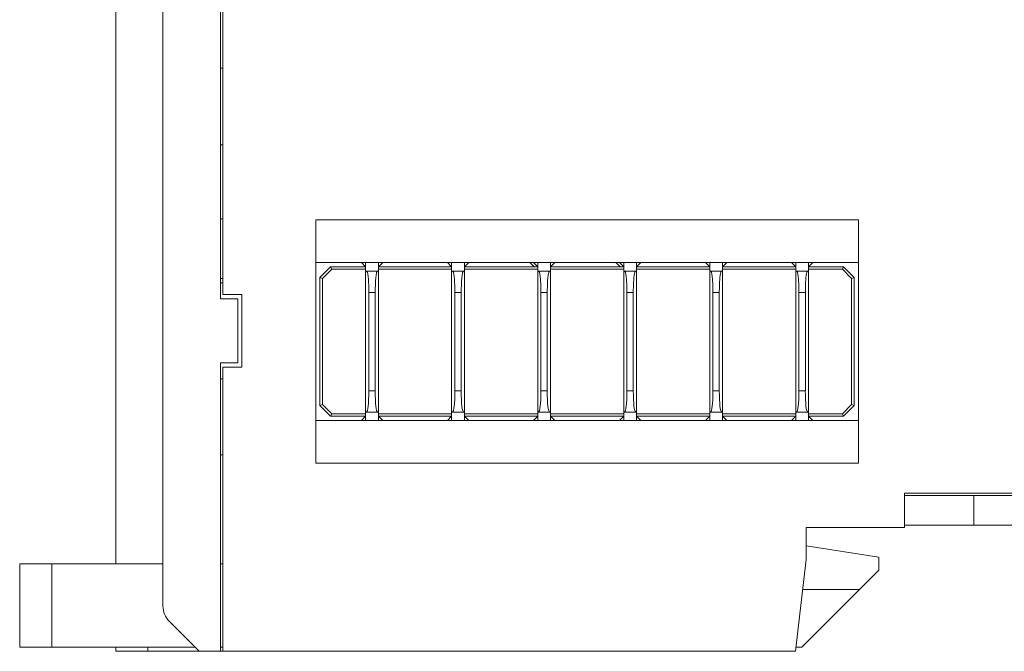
# Model space of a CAD drawing. Header units: inches. Extents: x 1106 to 1533, y 168 to 467.
# Tile 3 of 23: x 1215 to 1261, y 284 to 314. Entities that reach past the tile are written whole.
import ezdxf

# ---------------------------------------------------------------- set-up
doc = ezdxf.new("R2010")
doc.units = ezdxf.units.IN
doc.header["$LTSCALE"] = 23.1
doc.header["$MEASUREMENT"] = 0
doc.layers.get('0').update_dxf_attribs({"lineweight": 18})
doc.layers.add('1_30_1_1', color=7, linetype='Continuous', lineweight=18)
doc.layers.add('1_39_1_1', color=7, linetype='Continuous', lineweight=18)

msp = doc.modelspace()

# ---------------------------------------------------------------- linework, layer by layer
at = {"color": 7, "linetype": 'Continuous', "lineweight": 0}
for p, q in [((1219.349, 352.15), (1219.349, 288.05)), ((1221.553, 349.339), (1221.553, 286.064)), ((1224.249, 300.45), (1224.249, 322.3)), ((1224.349, 300.65), (1224.349, 322.1)), ((1224.349, 311.25), (1224.249, 311.25)), ((1224.249, 307.65), (1224.349, 307.65)), ((1224.249, 304.2), (1224.349, 304.2)), ((1254.099, 304.15), (1228.699, 304.15)), ((1228.699, 304.15), (1228.699, 292.75)), ((1254.099, 292.75), (1254.099, 304.15)), ((1254.099, 302.15), (1228.699, 302.15)), ((1224.349, 301.4), (1224.249, 301.4)), ((1224.349, 301.2), (1224.249, 301.2)), ((1225.049, 300.45), (1224.249, 300.45)), ((1224.349, 300.65), (1225.249, 300.65)), ((1225.049, 297.45), (1225.049, 300.45)), ((1225.249, 297.25), (1225.249, 300.65)), ((1224.249, 297.45), (1225.049, 297.45)), ((1224.249, 283.95), (1224.249, 297.45)), ((1224.349, 297.25), (1225.249, 297.25)), ((1224.349, 283.95), (1224.349, 297.25)), ((1224.249, 296.7), (1224.349, 296.7)), ((1228.699, 294.75), (1254.099, 294.75)), ((1224.249, 293.15), (1224.349, 293.15)), ((1254.099, 292.75), (1228.699, 292.75)), ((1256.249, 291.35), (1282.449, 291.35)), ((1256.249, 291.35), (1256.249, 289.75)), ((1256.249, 291.25), (1282.449, 291.25)), ((1259.499, 289.85), (1259.499, 291.25)), ((1264.549, 289.85), (1256.249, 289.85)), ((1256.249, 289.75), (1251.649, 289.75)), ((1251.649, 289.75), (1251.649, 288.25)), ((1251.649, 288.886), (1255.049, 288.35)), ((1216.349, 284.15), (1216.349, 288.05)), ((1224.349, 288.05), (1224.249, 288.05)), ((1251.649, 288.25), (1251.149, 283.95)), ((1255.049, 288.35), (1255.049, 287.75)), ((1255.049, 287.75), (1251.449, 284.15)), ((1254.149, 286.85), (1251.486, 286.85)), ((1223.253, 283.95), (1221.846, 285.357)), ((1219.349, 283.95), (1219.349, 284.15)), ((1219.349, 283.95), (1251.149, 283.95)), ((1220.849, 283.95), (1220.849, 284.15)), ((1224.349, 284.15), (1224.249, 284.15)), ((1251.449, 284.15), (1251.173, 284.15))]:
    msp.add_line(p, q, dxfattribs=at)
at = {"color": 0, "linetype": 'Continuous', "lineweight": 0}
for p, q in [((1214.849, 288.05), (1221.553, 288.05)), ((1214.849, 288.05), (1214.849, 284.15)), ((1214.849, 284.15), (1223.053, 284.15))]:
    msp.add_line(p, q, dxfattribs=at)
at = {"color": 7, "linetype": 'Continuous', "lineweight": 0}
msp.add_arc((1222.553, 286.064), 1, 180, 225, dxfattribs=at)
at = {"layer": '1_30_1_1', "color": 7, "linetype": 'Continuous', "lineweight": 0}
for p, q in [((1231.037, 301.949), (1231.037, 302.15)), ((1231.637, 301.949), (1231.637, 302.15)), ((1235.062, 301.949), (1235.062, 302.15)), ((1235.662, 301.949), (1235.662, 302.15)), ((1239.087, 301.949), (1239.087, 302.15)), ((1239.687, 301.949), (1239.687, 302.15)), ((1243.112, 301.949), (1243.112, 302.15)), ((1243.712, 301.949), (1243.712, 302.15)), ((1247.137, 301.949), (1247.137, 302.15)), ((1247.737, 301.949), (1247.737, 302.15)), ((1251.162, 301.949), (1251.162, 302.15)), ((1251.762, 301.949), (1251.762, 302.15)), ((1231.037, 301.749), (1231.637, 301.749)), ((1231.074, 301.749), (1231.097, 301.734)), ((1231.577, 301.734), (1231.599, 301.749)), ((1235.062, 301.749), (1235.662, 301.749)), ((1235.099, 301.749), (1235.122, 301.734)), ((1235.602, 301.734), (1235.624, 301.749)), ((1239.087, 301.749), (1239.687, 301.749)), ((1239.124, 301.749), (1239.147, 301.734)), ((1239.627, 301.734), (1239.649, 301.749)), ((1243.112, 301.749), (1243.712, 301.749)), ((1243.149, 301.749), (1243.172, 301.734)), ((1243.652, 301.734), (1243.674, 301.749)), ((1247.137, 301.749), (1247.737, 301.749)), ((1247.174, 301.749), (1247.197, 301.734)), ((1247.677, 301.734), (1247.699, 301.749)), ((1251.162, 301.749), (1251.762, 301.749)), ((1251.199, 301.749), (1251.222, 301.734)), ((1251.702, 301.734), (1251.724, 301.749)), ((1231.487, 300.749), (1231.187, 300.749)), ((1231.187, 296.149), (1231.187, 300.749)), ((1231.487, 296.149), (1231.487, 300.749)), ((1235.512, 300.749), (1235.212, 300.749)), ((1235.212, 296.149), (1235.212, 300.749)), ((1235.512, 296.149), (1235.512, 300.749)), ((1239.537, 300.749), (1239.237, 300.749)), ((1239.237, 296.149), (1239.237, 300.749)), ((1239.537, 296.149), (1239.537, 300.749)), ((1243.562, 300.749), (1243.262, 300.749)), ((1243.262, 296.149), (1243.262, 300.749)), ((1243.562, 296.149), (1243.562, 300.749)), ((1247.587, 300.749), (1247.287, 300.749)), ((1247.287, 296.149), (1247.287, 300.749)), ((1247.587, 296.149), (1247.587, 300.749)), ((1251.612, 300.749), (1251.312, 300.749)), ((1251.312, 296.149), (1251.312, 300.749)), ((1251.612, 296.149), (1251.612, 300.749)), ((1231.187, 296.149), (1231.487, 296.149)), ((1235.212, 296.149), (1235.512, 296.149)), ((1239.237, 296.149), (1239.537, 296.149)), ((1243.262, 296.149), (1243.562, 296.149)), ((1247.287, 296.149), (1247.587, 296.149)), ((1251.312, 296.149), (1251.612, 296.149)), ((1231.037, 295.149), (1231.637, 295.149)), ((1231.037, 294.75), (1231.037, 294.949)), ((1231.637, 294.75), (1231.637, 294.949)), ((1235.062, 295.149), (1235.662, 295.149)), ((1235.062, 294.75), (1235.062, 294.949)), ((1235.662, 294.75), (1235.662, 294.949)), ((1239.087, 295.149), (1239.687, 295.149)), ((1239.087, 294.75), (1239.087, 294.949)), ((1239.687, 294.75), (1239.687, 294.949)), ((1243.112, 295.149), (1243.712, 295.149)), ((1243.112, 294.75), (1243.112, 294.949)), ((1243.712, 294.75), (1243.712, 294.949)), ((1247.137, 295.149), (1247.737, 295.149)), ((1247.137, 294.75), (1247.137, 294.949)), ((1247.737, 294.75), (1247.737, 294.949)), ((1251.162, 295.149), (1251.762, 295.149)), ((1251.162, 294.75), (1251.162, 294.949)), ((1251.762, 294.75), (1251.762, 294.949))]:
    msp.add_line(p, q, dxfattribs=at)
for centre, major_axis, start_param, end_param in [((1231.022, 296.612), (-0.053, 1.462), -3.145428, -1.896368), ((1231.651, 296.612), (0.053, 1.462), -4.386817, -3.137757), ((1235.047, 296.612), (-0.053, 1.462), -3.145428, -1.896368), ((1235.676, 296.612), (0.053, 1.462), -4.386817, -3.137757), ((1239.072, 296.612), (-0.053, 1.462), -3.145428, -1.896368), ((1239.701, 296.612), (0.053, 1.462), -4.386817, -3.137757), ((1243.097, 296.612), (-0.053, 1.462), -3.145428, -1.896368), ((1243.726, 296.612), (0.053, 1.462), -4.386817, -3.137757), ((1247.122, 296.612), (-0.053, 1.462), -3.145428, -1.896368), ((1247.751, 296.612), (0.053, 1.462), -4.386817, -3.137757), ((1251.147, 296.612), (-0.053, 1.462), -3.145428, -1.896368), ((1251.776, 296.612), (0.053, 1.462), -4.386817, -3.137757)]:
    msp.add_ellipse(centre, major_axis=major_axis, ratio=0.106591, start_param=start_param, end_param=end_param, dxfattribs=at)
for points in [[(1231.097, 301.734), (1231.102, 301.726), (1231.111, 301.706), (1231.128, 301.654), (1231.144, 301.57), (1231.159, 301.454), (1231.17, 301.324), (1231.178, 301.185), (1231.185, 300.993), (1231.187, 300.847), (1231.187, 300.749)], [(1231.577, 301.734), (1231.572, 301.726), (1231.562, 301.706), (1231.546, 301.654), (1231.53, 301.57), (1231.515, 301.454), (1231.504, 301.324), (1231.496, 301.185), (1231.489, 300.993), (1231.487, 300.847), (1231.487, 300.749)], [(1235.122, 301.734), (1235.127, 301.726), (1235.136, 301.706), (1235.153, 301.654), (1235.169, 301.57), (1235.184, 301.454), (1235.195, 301.324), (1235.203, 301.185), (1235.21, 300.993), (1235.212, 300.847), (1235.212, 300.749)], [(1235.602, 301.734), (1235.597, 301.726), (1235.587, 301.706), (1235.571, 301.654), (1235.555, 301.57), (1235.54, 301.454), (1235.529, 301.324), (1235.521, 301.185), (1235.514, 300.993), (1235.512, 300.847), (1235.512, 300.749)], [(1239.147, 301.734), (1239.152, 301.726), (1239.161, 301.706), (1239.178, 301.654), (1239.194, 301.57), (1239.209, 301.454), (1239.22, 301.324), (1239.228, 301.185), (1239.235, 300.993), (1239.237, 300.847), (1239.237, 300.749)], [(1239.627, 301.734), (1239.622, 301.726), (1239.612, 301.706), (1239.596, 301.654), (1239.58, 301.57), (1239.565, 301.454), (1239.554, 301.324), (1239.546, 301.185), (1239.539, 300.993), (1239.537, 300.847), (1239.537, 300.749)], [(1243.172, 301.734), (1243.177, 301.726), (1243.186, 301.706), (1243.203, 301.654), (1243.219, 301.57), (1243.234, 301.454), (1243.245, 301.324), (1243.253, 301.185), (1243.26, 300.993), (1243.262, 300.847), (1243.262, 300.749)], [(1243.652, 301.734), (1243.647, 301.726), (1243.637, 301.706), (1243.621, 301.654), (1243.605, 301.57), (1243.59, 301.454), (1243.579, 301.324), (1243.571, 301.185), (1243.564, 300.993), (1243.562, 300.847), (1243.562, 300.749)], [(1247.197, 301.734), (1247.202, 301.726), (1247.211, 301.706), (1247.228, 301.654), (1247.244, 301.57), (1247.259, 301.454), (1247.27, 301.324), (1247.278, 301.185), (1247.285, 300.993), (1247.287, 300.847), (1247.287, 300.749)], [(1247.677, 301.734), (1247.672, 301.726), (1247.662, 301.706), (1247.646, 301.654), (1247.63, 301.57), (1247.615, 301.454), (1247.604, 301.324), (1247.596, 301.185), (1247.589, 300.993), (1247.587, 300.847), (1247.587, 300.749)], [(1251.222, 301.734), (1251.227, 301.726), (1251.236, 301.706), (1251.253, 301.654), (1251.269, 301.57), (1251.284, 301.454), (1251.295, 301.324), (1251.303, 301.185), (1251.31, 300.993), (1251.312, 300.847), (1251.312, 300.749)], [(1251.702, 301.734), (1251.697, 301.726), (1251.687, 301.706), (1251.671, 301.654), (1251.655, 301.57), (1251.64, 301.454), (1251.629, 301.324), (1251.621, 301.185), (1251.614, 300.993), (1251.612, 300.847), (1251.612, 300.749)]]:
    msp.add_open_spline(points, degree=3, knots=[0, 0, 0, 0, 0.02804, 0.065554, 0.164448, 0.285433, 0.41925, 0.560262, 0.705221, 1, 1, 1, 1], dxfattribs=at)
at = {"layer": '1_39_1_1', "color": 7, "linetype": 'Continuous', "lineweight": 0}
for p, q in [((1229.399, 301.949), (1228.899, 301.449)), ((1229.019, 301.4), (1229.449, 301.829)), ((1231.037, 301.949), (1229.399, 301.949)), ((1229.449, 301.829), (1229.399, 301.949)), ((1231.037, 301.829), (1229.449, 301.829)), ((1230.837, 302.15), (1231.037, 301.949)), ((1231.037, 294.949), (1231.037, 301.949)), ((1231.637, 301.949), (1231.837, 302.15)), ((1235.062, 301.949), (1231.637, 301.949)), ((1231.637, 301.949), (1231.637, 294.949)), ((1235.062, 301.829), (1231.637, 301.829)), ((1234.862, 302.15), (1235.062, 301.949)), ((1235.062, 294.949), (1235.062, 301.949)), ((1235.662, 301.949), (1235.862, 302.15)), ((1239.087, 301.949), (1235.662, 301.949)), ((1235.662, 301.949), (1235.662, 294.949)), ((1239.087, 301.829), (1235.662, 301.829)), ((1238.717, 302.15), (1238.917, 301.949)), ((1239.087, 301.949), (1238.887, 302.15)), ((1239.087, 294.949), (1239.087, 301.949)), ((1239.687, 301.949), (1239.887, 302.15)), ((1243.112, 301.949), (1239.687, 301.949)), ((1239.687, 294.949), (1239.687, 301.949)), ((1243.112, 301.829), (1239.687, 301.829)), ((1242.742, 302.15), (1242.942, 301.949)), ((1243.112, 301.949), (1242.912, 302.15)), ((1243.112, 294.949), (1243.112, 301.949)), ((1243.712, 301.949), (1243.912, 302.15)), ((1247.137, 301.949), (1243.712, 301.949)), ((1243.712, 301.949), (1243.712, 294.949)), ((1247.137, 301.829), (1243.712, 301.829)), ((1246.937, 302.15), (1247.137, 301.949)), ((1247.137, 294.949), (1247.137, 301.949)), ((1247.737, 301.949), (1247.937, 302.15)), ((1251.162, 301.949), (1247.737, 301.949)), ((1247.737, 294.949), (1247.737, 301.949)), ((1251.162, 301.829), (1247.737, 301.829)), ((1250.962, 302.15), (1251.162, 301.949)), ((1251.162, 294.949), (1251.162, 301.949)), ((1251.762, 301.949), (1251.962, 302.15)), ((1253.399, 301.949), (1251.762, 301.949)), ((1251.762, 301.949), (1251.762, 294.949)), ((1253.35, 301.829), (1251.762, 301.829)), ((1253.35, 301.829), (1253.399, 301.949)), ((1253.35, 301.829), (1253.779, 301.4)), ((1253.899, 301.449), (1253.399, 301.949)), ((1228.899, 301.449), (1229.019, 301.4)), ((1228.899, 301.449), (1228.899, 295.449)), ((1229.019, 301.4), (1229.019, 295.499)), ((1253.779, 301.4), (1253.899, 301.449)), ((1253.779, 295.499), (1253.779, 301.4)), ((1253.899, 295.449), (1253.899, 301.449)), ((1228.899, 295.449), (1229.019, 295.499)), ((1228.899, 295.449), (1229.399, 294.949)), ((1229.449, 295.069), (1229.019, 295.499)), ((1253.779, 295.499), (1253.35, 295.069)), ((1253.399, 294.949), (1253.899, 295.449)), ((1253.779, 295.499), (1253.899, 295.449)), ((1229.399, 294.949), (1229.449, 295.069)), ((1229.399, 294.949), (1231.037, 294.949)), ((1229.449, 295.069), (1231.037, 295.069)), ((1231.037, 294.949), (1230.837, 294.75)), ((1231.637, 295.069), (1235.062, 295.069)), ((1231.837, 294.75), (1231.637, 294.949)), ((1231.637, 294.949), (1235.062, 294.949)), ((1235.062, 294.949), (1234.862, 294.75)), ((1235.662, 295.069), (1239.087, 295.069)), ((1235.862, 294.75), (1235.662, 294.949)), ((1235.662, 294.949), (1239.087, 294.949)), ((1239.087, 294.949), (1238.887, 294.75)), ((1239.687, 295.069), (1243.112, 295.069)), ((1239.687, 294.949), (1243.112, 294.949)), ((1239.887, 294.75), (1239.687, 294.949)), ((1243.112, 294.949), (1242.912, 294.75)), ((1243.712, 295.069), (1247.137, 295.069)), ((1243.712, 294.949), (1247.137, 294.949)), ((1243.912, 294.75), (1243.712, 294.949)), ((1247.137, 294.949), (1246.937, 294.75)), ((1247.737, 295.069), (1251.162, 295.069)), ((1247.737, 294.949), (1251.162, 294.949)), ((1247.937, 294.75), (1247.737, 294.949)), ((1251.162, 294.949), (1250.962, 294.75)), ((1251.762, 295.069), (1253.35, 295.069)), ((1251.762, 294.949), (1253.399, 294.949)), ((1251.962, 294.75), (1251.762, 294.949)), ((1253.399, 294.949), (1253.35, 295.069))]:
    msp.add_line(p, q, dxfattribs=at)

doc.saveas('drawing.dxf')
